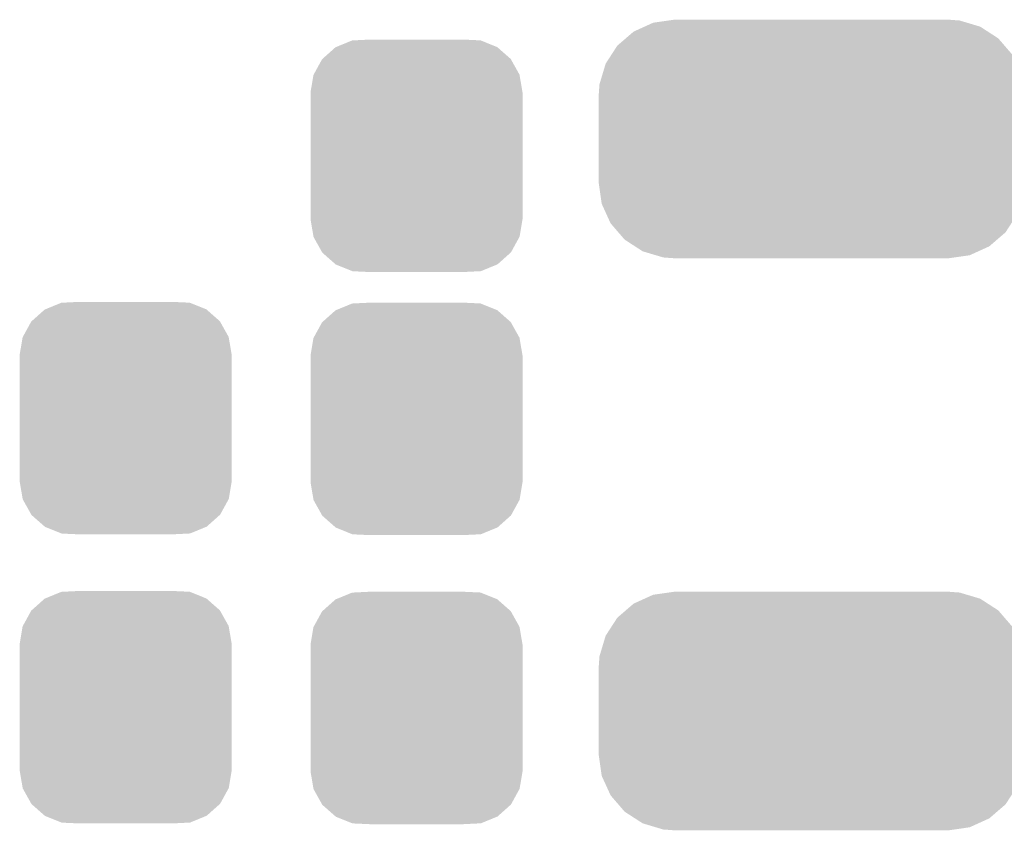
# Model space of a CAD drawing. Extents: x -1.3 to 24.2, y -3.9 to 53.4.
# Tile 25 of 62: x 10.8 to 14, y 20.5 to 23.2. Entities that reach past the tile are written whole.
import ezdxf

# ---------------------------------------------------------------- set-up
doc = ezdxf.new("R2010")
doc.units = 0
doc.layers.get('0').update_dxf_attribs({"linetype": 'CONTINUOUS'})
doc.layers.add('GNSS_22_CLICK_V101_GTS', color=8, linetype='CONTINUOUS')

# ---------------------------------------------------------------- blocks, each defined once
blk = doc.blocks.new('CUSTOM_97')
for points in [[(-0.312264, 0.321732), (-0.26893, 0.360448), (0.312592, 0.321732), (0.268592, 0.360448)], [(-0.26893, 0.360448), (-0.267216, 0.361152), (0.268592, 0.360448), (0.26779, 0.361152)], [(-0.267216, 0.361152), (-0.213724, 0.383108), (0.26779, 0.361152), (0.21312, 0.383108)], [(-0.213724, 0.383108), (-0.20803, 0.383392), (0.21312, 0.383108), (0.212412, 0.383392)], [(-0.20803, 0.383392), (-0.154122, 0.38608), (0.212412, 0.383392), (0.154132, 0.38608)], [(-0.341452, 0.269636), (-0.313432, 0.320688), (0.341702, 0.269636), (0.313176, 0.320688)], [(-0.313432, 0.320688), (-0.312264, 0.321732), (0.313176, 0.320688), (0.312592, 0.321732)], [(-0.35179, 0.21082), (-0.342144, 0.268372), (0.35179, 0.21082), (0.34192, 0.268372)], [(-0.342144, 0.268372), (-0.341452, 0.269636), (0.34192, 0.268372), (0.341702, 0.269636)], [(-0.35179, 0.20955), (-0.35179, 0.21082), (0.35179, 0.20955), (0.35179, 0.21082)], [(-0.35179, -0.20955), (-0.35179, 0.20955), (0.35179, -0.20955), (0.35179, 0.20955)], [(-0.35179, -0.21082), (-0.35179, -0.20955), (0.35179, -0.21082), (0.35179, -0.20955)], [(-0.34192, -0.268358), (-0.35179, -0.21082), (0.342148, -0.268358), (0.35179, -0.21082)], [(-0.341702, -0.269636), (-0.34192, -0.268358), (0.341446, -0.269636), (0.342148, -0.268358)], [(-0.313184, -0.320676), (-0.341702, -0.269636), (0.31344, -0.320676), (0.341446, -0.269636)], [(-0.312594, -0.321732), (-0.313184, -0.320676), (0.312258, -0.321732), (0.31344, -0.320676)], [(-0.268602, -0.36044), (-0.312594, -0.321732), (0.26894, -0.36044), (0.312258, -0.321732)], [(-0.267792, -0.361154), (-0.268602, -0.36044), (0.2672, -0.361154), (0.26894, -0.36044)], [(-0.213136, -0.383104), (-0.267792, -0.361154), (0.213734, -0.383104), (0.2672, -0.361154)], [(-0.212414, -0.383394), (-0.213136, -0.383104), (0.207926, -0.383394), (0.213734, -0.383104)], [(-0.154122, -0.38608), (-0.212414, -0.383394), (0.154132, -0.38608), (0.207926, -0.383394)]]:
    blk.add_solid(points)
blk = doc.blocks.new('CUSTOM_98')
for points in [[(-0.52524, 0.38613), (-0.47393, 0.39348), (0.516388, 0.38613), (0.491802, 0.39348)], [(-0.47393, 0.39348), (-0.45466, 0.39624), (0.491802, 0.39348), (0.45466, 0.39624)], [(-0.590146, 0.356616), (-0.553992, 0.373056), (0.585486, 0.356616), (0.560116, 0.373056)], [(-0.553992, 0.373056), (-0.52524, 0.38613), (0.560116, 0.373056), (0.516388, 0.38613)], [(-0.64416, 0.31007), (-0.616066, 0.33428), (0.640814, 0.31007), (0.61995, 0.33428)], [(-0.616066, 0.33428), (-0.590146, 0.356616), (0.61995, 0.33428), (0.585486, 0.356616)], [(-0.663476, 0.280266), (-0.64416, 0.31007), (0.666496, 0.280266), (0.640814, 0.31007)], [(-0.682936, 0.250236), (-0.663476, 0.280266), (0.680152, 0.250236), (0.666496, 0.280266)], [(-0.693364, 0.21536), (-0.682936, 0.250236), (0.69601, 0.21536), (0.680152, 0.250236)], [(-0.70336, 0.181922), (-0.693364, 0.21536), (0.7008, 0.181922), (0.69601, 0.21536)], [(-0.70612, 0.14478), (-0.70336, 0.181922), (0.70612, 0.14478), (0.7008, 0.181922)], [(-0.70612, -0.14478), (-0.70612, 0.14478), (0.70612, -0.14478), (0.70612, 0.14478)], [(-0.700798, -0.181922), (-0.70612, -0.14478), (0.70336, -0.181922), (0.70612, -0.14478)], [(-0.69601, -0.21536), (-0.700798, -0.181922), (0.693362, -0.21536), (0.70336, -0.181922)], [(-0.68015, -0.250236), (-0.69601, -0.21536), (0.682936, -0.250236), (0.693362, -0.21536)], [(-0.666496, -0.280266), (-0.68015, -0.250236), (0.663474, -0.280266), (0.682936, -0.250236)], [(-0.640812, -0.31007), (-0.666496, -0.280266), (0.64416, -0.31007), (0.663474, -0.280266)], [(-0.61995, -0.33428), (-0.640812, -0.31007), (0.616064, -0.33428), (0.64416, -0.31007)], [(-0.585484, -0.356616), (-0.61995, -0.33428), (0.590146, -0.356616), (0.616064, -0.33428)], [(-0.560116, -0.373056), (-0.585484, -0.356616), (0.55399, -0.373056), (0.590146, -0.356616)], [(-0.516386, -0.38613), (-0.560116, -0.373056), (0.52524, -0.38613), (0.55399, -0.373056)], [(-0.491802, -0.39348), (-0.516386, -0.38613), (0.473928, -0.39348), (0.52524, -0.38613)], [(-0.45466, -0.39624), (-0.491802, -0.39348), (0.45466, -0.39624), (0.473928, -0.39348)]]:
    blk.add_solid(points)

msp = doc.modelspace()

# ---------------------------------------------------------------- block references
at = {"layer": 'GNSS_22_CLICK_V101_GTS'}
for name, p in [('CUSTOM_98', (13.40104, 22.84476)), ('CUSTOM_97', (12.0904, 22.78888)), ('CUSTOM_97', (11.1252, 21.91766)), ('CUSTOM_97', (12.0904, 21.91512)), ('CUSTOM_97', (11.1252, 20.95754)), ('CUSTOM_97', (12.0904, 20.955)), ('CUSTOM_98', (13.40104, 20.94484))]:
    msp.add_blockref(name, p, dxfattribs=at)

doc.saveas('drawing.dxf')
